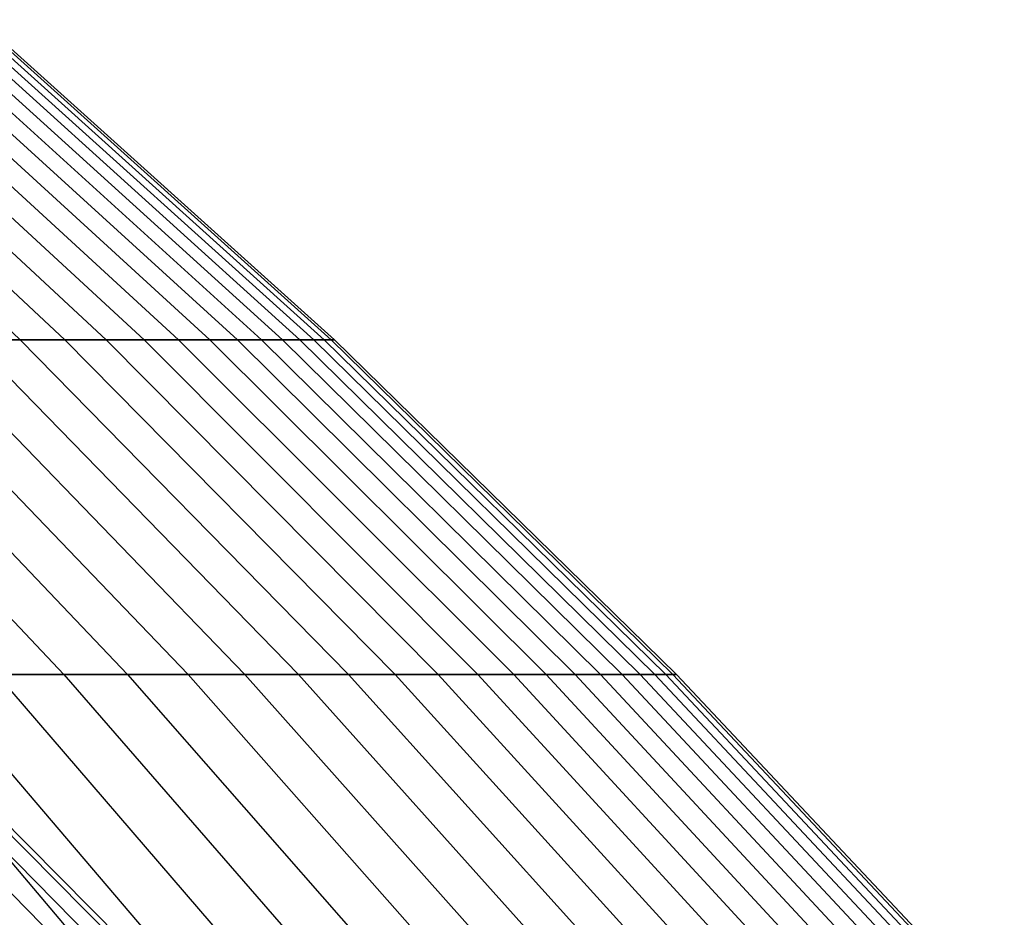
# Model space of a CAD drawing. Extents: x -125 to 125, y -143 to 0.
# Tile 224 of 241: x 39.41 to 44.58, y -42.16 to -37.45. Entities that reach past the tile are written whole.
import ezdxf

# ---------------------------------------------------------------- set-up
doc = ezdxf.new("R2010")
doc.units = 0
doc.header["$LTSCALE"] = 25.4
doc.layers.get('0').update_dxf_attribs({"linetype": 'CONTINUOUS'})

# ---------------------------------------------------------------- blocks, each defined once
blk = doc.blocks.new('NL2500026672_STL')
at = {"color": 0}
for p, q in [((37.6187, -37.4489, 11.0067), (39.4116, -39.1303, 11.5313)), ((37.6187, -37.4489, 11.0067), (39.4116, -39.1303, 11.5313)), ((37.8424, -37.4489, -10.2111), (39.646, -39.1303, -10.6978)), ((37.8424, -37.4489, -10.2111), (39.646, -39.1303, -10.6978)), ((38.0493, -37.4489, 9.411), (39.8627, -39.1303, 9.8596)), ((38.0493, -37.4489, 9.411), (39.8627, -39.1303, 9.8596)), ((38.2392, -37.4489, -8.6068), (40.0617, -39.1303, -9.017)), ((38.2392, -37.4489, -8.6068), (40.0617, -39.1303, -9.017)), ((38.4122, -37.4489, 7.7987), (40.2429, -39.1303, 8.1703)), ((38.4122, -37.4489, 7.7987), (40.2429, -39.1303, 8.1703)), ((38.5681, -37.4489, -6.9871), (40.4062, -39.1303, -7.3201)), ((38.5681, -37.4489, -6.9871), (40.4062, -39.1303, -7.3201)), ((38.7068, -37.4489, 6.1724), (40.5516, -39.1303, 6.4666)), ((38.7068, -37.4489, 6.1724), (40.5516, -39.1303, 6.4666)), ((38.8283, -37.4489, -5.355), (40.6789, -39.1303, -5.6102)), ((38.8283, -37.4489, -5.355), (40.6789, -39.1303, -5.6102)), ((38.9326, -37.4489, 4.5352), (40.7882, -39.1303, 4.7513)), ((38.9326, -37.4489, 4.5352), (40.7882, -39.1303, 4.7513)), ((39.0196, -37.4489, -3.7133), (40.8793, -39.1303, -3.8903)), ((39.0196, -37.4489, -3.7133), (40.8793, -39.1303, -3.8903)), ((39.0892, -37.4489, 2.8899), (40.9522, -39.1303, 3.0276)), ((39.0892, -37.4489, 2.8899), (40.9522, -39.1303, 3.0276)), ((39.1414, -37.4489, -2.0651), (41.0069, -39.1303, -2.1635)), ((39.1414, -37.4489, -2.0651), (41.0069, -39.1303, -2.1635)), ((39.1763, -37.4489, 1.2394), (41.0434, -39.1303, 1.2985)), ((39.1763, -37.4489, 1.2394), (41.0434, -39.1303, 1.2985)), ((39.1937, -37.4489, -0.4132), (41.0617, -39.1303, -0.4329)), ((39.1937, -37.4489, -0.4132), (41.0617, -39.1303, -0.4329)), ((37.9794, -39.1303, -15.6145), (39.6406, -40.8884, -16.2974)), ((37.9794, -39.1303, -15.6145), (39.6406, -40.8884, -16.2974)), ((38.3002, -39.1303, 14.8103), (39.9754, -40.8884, 15.458)), ((38.3002, -39.1303, 14.8103), (39.9754, -40.8884, 15.458)), ((38.6039, -39.1303, -13.9995), (40.2924, -40.8884, -14.6118)), ((38.6039, -39.1303, -13.9995), (40.2924, -40.8884, -14.6118)), ((38.8905, -39.1303, 13.1825), (39.4116, -39.1303, 11.5313)), ((38.8905, -39.1303, 13.1825), (39.4116, -39.1303, 11.5313)), ((38.8905, -39.1303, 13.1825), (40.5915, -40.8884, 13.7591)), ((38.8905, -39.1303, 13.1825), (40.5915, -40.8884, 13.7591)), ((39.646, -39.1303, -10.6978), (39.1598, -39.1303, -12.3596)), ((39.1598, -39.1303, -12.3596), (40.8725, -40.8884, -12.9002)), ((39.646, -39.1303, -10.6978), (39.1598, -39.1303, -12.3596)), ((39.1598, -39.1303, -12.3596), (40.8725, -40.8884, -12.9002)), ((39.4116, -39.1303, 11.5313), (39.8627, -39.1303, 9.8596)), ((39.4116, -39.1303, 11.5313), (39.8627, -39.1303, 9.8596)), ((39.4116, -39.1303, 11.5313), (41.1354, -40.8884, 12.0356)), ((39.4116, -39.1303, 11.5313), (41.1354, -40.8884, 12.0356)), ((40.0617, -39.1303, -9.017), (39.646, -39.1303, -10.6978)), ((39.646, -39.1303, -10.6978), (41.38, -40.8884, -11.1657)), ((40.0617, -39.1303, -9.017), (39.646, -39.1303, -10.6978)), ((39.646, -39.1303, -10.6978), (41.38, -40.8884, -11.1657)), ((39.8627, -39.1303, 9.8596), (40.2429, -39.1303, 8.1703)), ((39.8627, -39.1303, 9.8596), (40.2429, -39.1303, 8.1703)), ((39.8627, -39.1303, 9.8596), (41.6062, -40.8884, 10.2908)), ((39.8627, -39.1303, 9.8596), (41.6062, -40.8884, 10.2908)), ((40.4062, -39.1303, -7.3201), (40.0617, -39.1303, -9.017)), ((40.0617, -39.1303, -9.017), (41.8139, -40.8884, -9.4113)), ((40.4062, -39.1303, -7.3201), (40.0617, -39.1303, -9.017)), ((40.0617, -39.1303, -9.017), (41.8139, -40.8884, -9.4113)), ((40.2429, -39.1303, 8.1703), (40.5516, -39.1303, 6.4666)), ((40.2429, -39.1303, 8.1703), (40.5516, -39.1303, 6.4666)), ((40.2429, -39.1303, 8.1703), (42.0031, -40.8884, 8.5277)), ((40.2429, -39.1303, 8.1703), (42.0031, -40.8884, 8.5277)), ((40.6789, -39.1303, -5.6102), (40.4062, -39.1303, -7.3201)), ((40.4062, -39.1303, -7.3201), (42.1735, -40.8884, -7.6402)), ((40.6789, -39.1303, -5.6102), (40.4062, -39.1303, -7.3201)), ((40.4062, -39.1303, -7.3201), (42.1735, -40.8884, -7.6402)), ((40.5516, -39.1303, 6.4666), (40.7882, -39.1303, 4.7513)), ((40.5516, -39.1303, 6.4666), (40.7882, -39.1303, 4.7513)), ((40.5516, -39.1303, 6.4666), (42.3252, -40.8884, 6.7494)), ((40.5516, -39.1303, 6.4666), (42.3252, -40.8884, 6.7494)), ((40.8793, -39.1303, -3.8903), (40.6789, -39.1303, -5.6102)), ((40.6789, -39.1303, -5.6102), (42.4581, -40.8884, -5.8556)), ((40.8793, -39.1303, -3.8903), (40.6789, -39.1303, -5.6102)), ((40.6789, -39.1303, -5.6102), (42.4581, -40.8884, -5.8556)), ((40.7882, -39.1303, 4.7513), (40.9522, -39.1303, 3.0276)), ((40.7882, -39.1303, 4.7513), (40.9522, -39.1303, 3.0276)), ((40.7882, -39.1303, 4.7513), (42.5721, -40.8884, 4.9591)), ((40.7882, -39.1303, 4.7513), (42.5721, -40.8884, 4.9591)), ((41.0069, -39.1303, -2.1635), (40.8793, -39.1303, -3.8903)), ((40.8793, -39.1303, -3.8903), (42.6672, -40.8884, -4.0605)), ((41.0069, -39.1303, -2.1635), (40.8793, -39.1303, -3.8903)), ((40.8793, -39.1303, -3.8903), (42.6672, -40.8884, -4.0605)), ((40.9522, -39.1303, 3.0276), (41.0434, -39.1303, 1.2985)), ((40.9522, -39.1303, 3.0276), (41.0434, -39.1303, 1.2985)), ((40.9522, -39.1303, 3.0276), (42.7433, -40.8884, 3.16)), ((40.9522, -39.1303, 3.0276), (42.7433, -40.8884, 3.16)), ((41.0617, -39.1303, -0.4329), (41.0069, -39.1303, -2.1635)), ((41.0069, -39.1303, -2.1635), (42.8005, -40.8884, -2.2582)), ((41.0617, -39.1303, -0.4329), (41.0069, -39.1303, -2.1635)), ((41.0069, -39.1303, -2.1635), (42.8005, -40.8884, -2.2582)), ((41.0434, -39.1303, 1.2985), (41.0617, -39.1303, -0.4329)), ((41.0434, -39.1303, 1.2985), (41.0617, -39.1303, -0.4329)), ((41.0434, -39.1303, 1.2985), (42.8386, -40.8884, 1.3553)), ((41.0434, -39.1303, 1.2985), (42.8386, -40.8884, 1.3553)), ((41.0617, -39.1303, -0.4329), (42.8576, -40.8884, -0.4518)), ((41.0617, -39.1303, -0.4329), (42.8576, -40.8884, -0.4518)), ((37.8693, -40.5185, -4.9856), (39.611, -42.2896, -5.2149)), ((37.8693, -40.5185, -4.9856), (39.611, -42.2896, -5.2149)), ((39.611, -42.2896, 5.2149), (37.8693, -40.5185, 4.9856)), ((39.611, -42.2896, 5.2149), (37.8693, -40.5185, 4.9856)), ((38.0507, -40.5185, -3.329), (39.8008, -42.2896, -3.4821)), ((38.0507, -40.5185, -3.329), (39.8008, -42.2896, -3.4821)), ((38.0507, -40.5185, 3.329), (39.8008, -42.2896, 3.4821)), ((38.0507, -40.5185, 3.329), (39.8008, -42.2896, 3.4821)), ((38.1597, -40.5185, -1.6661), (39.9148, -42.2896, -1.7427)), ((38.1597, -40.5185, -1.6661), (39.9148, -42.2896, -1.7427)), ((38.1597, -40.5185, 1.6661), (39.9148, -42.2896, 1.7427)), ((38.1597, -40.5185, 1.6661), (39.9148, -42.2896, 1.7427)), ((38.1961, -40.5185), (39.9528, -42.2896)), ((38.1961, -40.5185), (39.9528, -42.2896)), ((38.5311, -40.8884, 18.7705), (40.0781, -42.7201, 19.5242)), ((38.5311, -40.8884, 18.7705), (40.0781, -42.7201, 19.5242)), ((39.6406, -40.8884, -16.2974), (38.9183, -40.8884, -17.954)), ((38.9183, -40.8884, -17.954), (40.4809, -42.7201, -18.6749)), ((39.6406, -40.8884, -16.2974), (38.9183, -40.8884, -17.954)), ((38.9183, -40.8884, -17.954), (40.4809, -42.7201, -18.6749)), ((39.2882, -40.8884, 17.1295), (39.9754, -40.8884, 15.458)), ((39.2882, -40.8884, 17.1295), (39.9754, -40.8884, 15.458)), ((39.2882, -40.8884, 17.1295), (40.8656, -42.7201, 17.8173)), ((39.2882, -40.8884, 17.1295), (40.8656, -42.7201, 17.8173)), ((40.2924, -40.8884, -14.6118), (39.6406, -40.8884, -16.2974)), ((39.6406, -40.8884, -16.2974), (41.2321, -42.7201, -16.9517)), ((40.2924, -40.8884, -14.6118), (39.6406, -40.8884, -16.2974)), ((39.6406, -40.8884, -16.2974), (41.2321, -42.7201, -16.9517)), ((39.9754, -40.8884, 15.458), (40.5915, -40.8884, 13.7591)), ((39.9754, -40.8884, 15.458), (40.5915, -40.8884, 13.7591)), ((39.9754, -40.8884, 15.458), (41.5804, -42.7201, 16.0787)), ((39.9754, -40.8884, 15.458), (41.5804, -42.7201, 16.0787)), ((40.8725, -40.8884, -12.9002), (40.2924, -40.8884, -14.6118)), ((40.2924, -40.8884, -14.6118), (41.9101, -42.7201, -15.1985)), ((40.8725, -40.8884, -12.9002), (40.2924, -40.8884, -14.6118)), ((40.2924, -40.8884, -14.6118), (41.9101, -42.7201, -15.1985)), ((40.5915, -40.8884, 13.7591), (41.1354, -40.8884, 12.0356)), ((40.5915, -40.8884, 13.7591), (41.1354, -40.8884, 12.0356)), ((40.5915, -40.8884, 13.7591), (42.2212, -42.7201, 14.3115)), ((40.5915, -40.8884, 13.7591), (42.2212, -42.7201, 14.3115)), ((41.38, -40.8884, -11.1657), (40.8725, -40.8884, -12.9002)), ((40.8725, -40.8884, -12.9002), (42.5136, -42.7201, -13.4182)), ((41.38, -40.8884, -11.1657), (40.8725, -40.8884, -12.9002)), ((40.8725, -40.8884, -12.9002), (42.5136, -42.7201, -13.4182)), ((41.1354, -40.8884, 12.0356), (41.6062, -40.8884, 10.2908)), ((41.1354, -40.8884, 12.0356), (41.6062, -40.8884, 10.2908)), ((41.1354, -40.8884, 12.0356), (42.787, -42.7201, 12.5189)), ((41.1354, -40.8884, 12.0356), (42.787, -42.7201, 12.5189)), ((41.8139, -40.8884, -9.4113), (41.38, -40.8884, -11.1657)), ((41.38, -40.8884, -11.1657), (43.0414, -42.7201, -11.614)), ((41.8139, -40.8884, -9.4113), (41.38, -40.8884, -11.1657)), ((41.38, -40.8884, -11.1657), (43.0414, -42.7201, -11.614)), ((41.6062, -40.8884, 10.2908), (42.0031, -40.8884, 8.5277)), ((41.6062, -40.8884, 10.2908), (42.0031, -40.8884, 8.5277)), ((41.6062, -40.8884, 10.2908), (43.2767, -42.7201, 10.704)), ((41.6062, -40.8884, 10.2908), (43.2767, -42.7201, 10.704)), ((42.1735, -40.8884, -7.6402), (41.8139, -40.8884, -9.4113)), ((41.8139, -40.8884, -9.4113), (43.4928, -42.7201, -9.7892)), ((42.1735, -40.8884, -7.6402), (41.8139, -40.8884, -9.4113)), ((41.8139, -40.8884, -9.4113), (43.4928, -42.7201, -9.7892)), ((42.0031, -40.8884, 8.5277), (42.3252, -40.8884, 6.7494)), ((42.0031, -40.8884, 8.5277), (42.3252, -40.8884, 6.7494)), ((42.0031, -40.8884, 8.5277), (43.6895, -42.7201, 8.8701)), ((42.0031, -40.8884, 8.5277), (43.6895, -42.7201, 8.8701)), ((42.4581, -40.8884, -5.8556), (42.1735, -40.8884, -7.6402)), ((42.1735, -40.8884, -7.6402), (43.8668, -42.7201, -7.947)), ((42.4581, -40.8884, -5.8556), (42.1735, -40.8884, -7.6402)), ((42.1735, -40.8884, -7.6402), (43.8668, -42.7201, -7.947)), ((42.3252, -40.8884, 6.7494), (42.5721, -40.8884, 4.9591)), ((42.3252, -40.8884, 6.7494), (42.5721, -40.8884, 4.9591)), ((42.3252, -40.8884, 6.7494), (44.0246, -42.7201, 7.0204)), ((42.3252, -40.8884, 6.7494), (44.0246, -42.7201, 7.0204)), ((42.6672, -40.8884, -4.0605), (42.4581, -40.8884, -5.8556)), ((42.4581, -40.8884, -5.8556), (44.1628, -42.7201, -6.0907)), ((42.6672, -40.8884, -4.0605), (42.4581, -40.8884, -5.8556)), ((42.4581, -40.8884, -5.8556), (44.1628, -42.7201, -6.0907)), ((42.5721, -40.8884, 4.9591), (42.7433, -40.8884, 3.16)), ((42.5721, -40.8884, 4.9591), (42.7433, -40.8884, 3.16)), ((42.5721, -40.8884, 4.9591), (44.2814, -42.7201, 5.1582)), ((42.5721, -40.8884, 4.9591), (44.2814, -42.7201, 5.1582)), ((42.8005, -40.8884, -2.2582), (42.6672, -40.8884, -4.0605)), ((42.6672, -40.8884, -4.0605), (44.3803, -42.7201, -4.2235)), ((42.8005, -40.8884, -2.2582), (42.6672, -40.8884, -4.0605)), ((42.6672, -40.8884, -4.0605), (44.3803, -42.7201, -4.2235)), ((42.7433, -40.8884, 3.16), (42.8386, -40.8884, 1.3553)), ((42.7433, -40.8884, 3.16), (42.8386, -40.8884, 1.3553)), ((42.7433, -40.8884, 3.16), (44.4595, -42.7201, 3.2869)), ((42.7433, -40.8884, 3.16), (44.4595, -42.7201, 3.2869)), ((42.8576, -40.8884, -0.4518), (42.8005, -40.8884, -2.2582)), ((42.8005, -40.8884, -2.2582), (44.5189, -42.7201, -2.3488)), ((42.8576, -40.8884, -0.4518), (42.8005, -40.8884, -2.2582)), ((42.8005, -40.8884, -2.2582), (44.5189, -42.7201, -2.3488)), ((42.8386, -40.8884, 1.3553), (42.8576, -40.8884, -0.4518)), ((42.8386, -40.8884, 1.3553), (42.8576, -40.8884, -0.4518)), ((42.8386, -40.8884, 1.3553), (44.5585, -42.7201, 1.4097)), ((42.8386, -40.8884, 1.3553), (44.5585, -42.7201, 1.4097)), ((42.8576, -40.8884, -0.4518), (44.5784, -42.7201, -0.47)), ((42.8576, -40.8884, -0.4518), (44.5784, -42.7201, -0.47))]:
    blk.add_line(p, q, dxfattribs=at)

msp = doc.modelspace()

# ---------------------------------------------------------------- block references
at = {"color": 253}
msp.add_blockref('NL2500026672_STL', (0, 0), dxfattribs=at)

doc.saveas('drawing.dxf')
